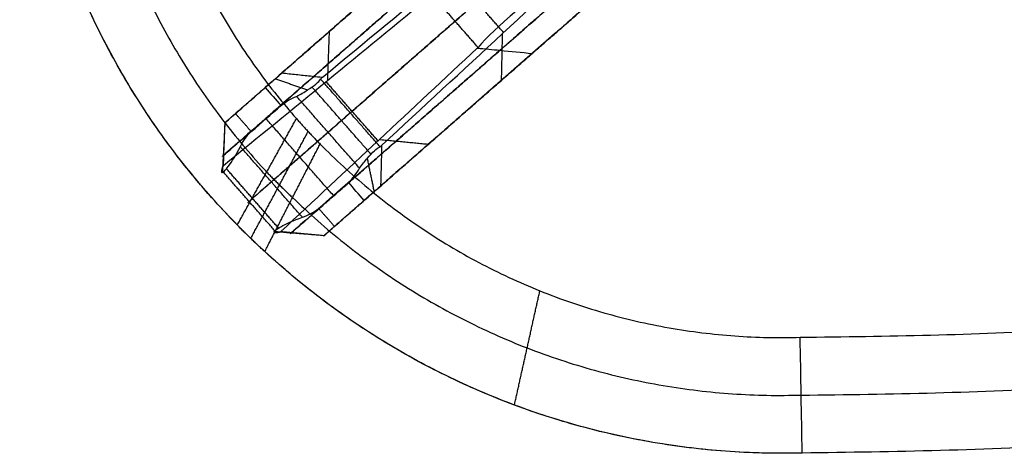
# Model space of a CAD drawing. Header units: millimetres. Extents: x 581 to 1437, y -333 to 1981.
# Tile 28 of 42: x 637 to 866, y 1386 to 1487. Entities that reach past the tile are written whole.
import ezdxf

# ---------------------------------------------------------------- set-up
doc = ezdxf.new("R2010")
doc.units = ezdxf.units.MM
doc.layers.add('Legs', color=7, linetype='Continuous', true_color=0x3fbf7f)
doc.layers.add('Tabletop', color=7, linetype='Continuous', true_color=0xcc9900)

msp = doc.modelspace()

# ---------------------------------------------------------------- linework, layer by layer
at = {"layer": 'Legs'}
for p, q in [((761.57, 1483.91, -1516.22), (740.24, 1465.23, -1516.22)), ((753, 1476.4, -1468.64), (753, 1476.4, -1541.99))]:
    msp.add_line(p, q, dxfattribs=at)
at = {"layer": 'Legs', "extrusion": (-0.658937, 0.752198, 0)}
for centre, radius, start, end in [((-1665.68, -1500.17, 619.87), 135.18, 20.0141, 44.9643), ((-1491.74, -1635.52, 643.87), 11.11, 201.9918, 269.6832), ((-1482.57, -1637.76, 643.87), 8.87, 269.9953, 18.5503), ((-1491.74, -1635.52, 619.87), 11.11, 201.9918, 269.6832), ((-1482.57, -1637.76, 619.87), 8.87, 269.9953, 18.5503)]:
    msp.add_arc(centre, radius, start, end, dxfattribs=at)
at = {"layer": 'Legs', "extrusion": (-0.658937, 0.752198, -8.67362e-19)}
for centre in [(-1491.74, -1635.52, 649.37), (-1491.74, -1635.52, 614.37)]:
    msp.add_arc(centre, 5.61, 201.3047, 269.5879, dxfattribs=at)
at = {"layer": 'Legs'}
for points, degree in [([(754.26, 1524.04, -1468.9), (726.19, 1499.45, -1553.23), (698.12, 1474.86, -1637.55)], 2), ([(761.71, 1523.25, -1471.02), (733.63, 1498.66, -1555.35), (705.56, 1474.06, -1639.68)], 2), ([(707.56, 1473.85, -1640.25), (727.24, 1490.14, -1584.3), (746.91, 1506.44, -1528.35), (766.59, 1522.73, -1472.4)], 3), ([(714.04, 1465.54, -1641.55), (743.54, 1491.38, -1555.64), (773.04, 1517.22, -1469.72)], 2), ([(721.43, 1458.02, -1640.25), (740.17, 1475.38, -1584.3), (758.91, 1492.74, -1528.35), (777.65, 1510.1, -1472.4)], 3), ([(684.88, 1463.26, -1636.71), (709.13, 1484.5, -1546.24), (733.38, 1505.75, -1455.77)], 2), ([(777.52, 1505.2, -1471.02), (749.45, 1480.6, -1555.35), (721.38, 1456.01, -1639.68)], 2), ([(767.22, 1501.03, -1403.35), (755.84, 1492.35, -1416.63), (747.78, 1485.39, -1433.35), (743.81, 1480.83, -1451.91)], 3), ([(684.59, 1455.69, -1634.93), (708.85, 1476.95, -1544.42), (733.11, 1498.2, -1453.91)], 2), ([(749.77, 1484.28, -1555.64), (743.54, 1491.38, -1555.64), (737.32, 1498.49, -1555.64)], 2), ([(777.33, 1497.71, -1468.9), (749.26, 1473.12, -1553.23), (721.18, 1448.53, -1637.55)], 2), ([(732.93, 1492.89, -1452.6), (716.78, 1479.65, -1513.18), (700.64, 1466.41, -1573.76), (684.5, 1453.16, -1634.34)], 3), ([(743.81, 1480.83, -1451.91), (738.46, 1486.93, -1451.91), (733.11, 1493.04, -1451.91)], 2), ([(738.46, 1486.93, -1451.91), (714.46, 1465.91, -1544.54), (690.46, 1444.88, -1637.16)], 2), ([(709.12, 1484.49, -1546.29), (708.91, 1478.76, -1544.89), (708.71, 1473.02, -1543.48)], 2), ([(749.29, 1473.15, -1553.12), (749.41, 1478.6, -1554.74), (749.52, 1484.05, -1556.37)], 2), ([(743.64, 1480.66, -1452.6), (728.39, 1466.4, -1513.18), (713.14, 1452.14, -1573.76), (697.89, 1437.88, -1634.34)], 3), ([(700.41, 1437.64, -1634.93), (724.67, 1458.89, -1544.42), (748.93, 1480.15, -1453.91)], 2), ([(743.81, 1480.83, -1451.91), (743.75, 1480.77, -1452.14), (743.7, 1480.71, -1452.37), (743.64, 1480.66, -1452.6)], 3), ([(707.95, 1436.93, -1636.71), (732.19, 1458.18, -1546.24), (756.44, 1479.42, -1455.77)], 2), ([(696.58, 1473.51, -1640.14), (700.34, 1472.19, -1643), (704.1, 1470.88, -1645.85)], 2), ([(707.12, 1473.44, -1641.55), (707.25, 1473.6, -1641.12), (707.4, 1473.74, -1640.68), (707.56, 1473.85, -1640.25)], 3), ([(720.97, 1457.64, -1641.55), (714.04, 1465.54, -1641.55), (707.12, 1473.44, -1641.55)], 2), ([(720.49, 1459.02, -1544.54), (714.46, 1465.91, -1544.54), (708.43, 1472.79, -1544.54)], 2), ([(694.22, 1471.44, -1641.12), (690.76, 1468.41, -1641.12), (687.29, 1465.37, -1641.13)], 2), ([(694.22, 1471.44, -1641.12), (695.46, 1470.04, -1642.99), (696.69, 1468.64, -1644.86), (697.93, 1467.24, -1646.72)], 3), ([(718.86, 1455.91, -1645.08), (711.99, 1463.74, -1645.08), (705.13, 1471.58, -1645.08)], 2), ([(697.93, 1467.24, -1646.72), (699, 1468.18, -1646.73), (700.21, 1468.86, -1646.73), (701.53, 1469.39, -1646.73)], 3), ([(716.22, 1452.63, -1646.73), (708.88, 1461.01, -1646.73), (701.53, 1469.39, -1646.73)], 2), ([(697.86, 1467.32, -1646.62), (694.39, 1464.28, -1646.62), (690.92, 1461.24, -1646.63)], 2), ([(690.98, 1461.16, -1646.72), (693.3, 1463.19, -1646.72), (695.61, 1465.22, -1646.72), (697.93, 1467.24, -1646.72)], 3), ([(690.98, 1461.16, -1646.72), (689.14, 1463.27, -1643.92), (687.29, 1465.37, -1641.13)], 2), ([(710.11, 1446.27, -1646.72), (702.27, 1455.22, -1646.72), (694.43, 1464.18, -1646.72)], 2), ([(684.83, 1463.22, -1638.55), (684.53, 1457.42, -1639.54), (684.23, 1451.63, -1640.53)], 2), ([(688.43, 1457.68, -1646.72), (689.07, 1459, -1646.72), (689.87, 1460.19, -1646.72), (690.98, 1461.16, -1646.72)], 3), ([(695.66, 1449.44, -1646.72), (702.27, 1455.22, -1646.72), (708.88, 1461.01, -1646.73)], 2), ([(732.18, 1458.17, -1546.29), (726.47, 1458.72, -1544.89), (720.76, 1459.27, -1543.48)], 2), ([(702.88, 1441.19, -1646.72), (695.66, 1449.44, -1646.72), (688.43, 1457.68, -1646.72)], 2), ([(720.97, 1457.64, -1641.55), (721.14, 1457.75, -1641.12), (721.29, 1457.87, -1640.68), (721.43, 1458.02, -1640.25)], 3), ([(719.64, 1447.18, -1640.14), (718.83, 1451.08, -1643), (718.03, 1454.98, -1645.85)], 2), ([(696.87, 1437.56, -1637.16), (690.46, 1444.88, -1637.16), (684.05, 1452.2, -1637.16)], 2), ([(697.33, 1438.66, -1643.67), (691.26, 1445.58, -1643.67), (685.2, 1452.51, -1643.67)], 2), ([(713.61, 1449.34, -1646.72), (714.68, 1450.29, -1646.73), (715.52, 1451.39, -1646.73), (716.22, 1452.63, -1646.73)], 3), ([(706.67, 1443.26, -1646.72), (708.98, 1445.29, -1646.72), (711.29, 1447.31, -1646.72), (713.61, 1449.34, -1646.72)], 3), ([(713.68, 1449.27, -1646.62), (710.2, 1446.22, -1646.62), (706.73, 1443.18, -1646.63)], 2), ([(717.28, 1445.11, -1641.12), (716.06, 1446.52, -1642.99), (714.83, 1447.93, -1644.86), (713.61, 1449.34, -1646.72)], 3), ([(702.88, 1441.19, -1646.72), (704.27, 1441.65, -1646.72), (705.56, 1442.29, -1646.72), (706.67, 1443.26, -1646.72)], 3), ([(706.67, 1443.26, -1646.72), (708.51, 1441.15, -1643.92), (710.36, 1439.05, -1641.13)], 2), ([(717.28, 1445.11, -1641.12), (713.82, 1442.08, -1641.12), (710.36, 1439.05, -1641.13)], 2), ([(707.89, 1436.89, -1638.55), (702.11, 1437.35, -1639.54), (696.33, 1437.82, -1640.53)], 2), ([(697.89, 1437.88, -1634.34), (697.63, 1437.67, -1635.3), (697.29, 1437.57, -1636.23), (696.87, 1437.56, -1637.16)], 3)]:
    msp.add_open_spline(points, degree=degree, dxfattribs=at)
for points, weights in [([(761.72, 1507.31, -1403.35), (745.33, 1492.95, -1423.61), (738.46, 1486.93, -1451.91)], [1, 0.96773069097, 1]), ([(756.44, 1479.42, -1455.77), (763.85, 1485.9, -1428.77), (779.13, 1499.3, -1408.46)], [1, 0.976313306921, 1]), ([(708.88, 1461.01, -1646.73), (712.61, 1464.29, -1646.17), (714.04, 1465.54, -1641.55)], [1, 0.860514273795, 1])]:
    msp.add_rational_spline(points, weights, degree=2, dxfattribs=at)
for points, knots in [([(743.64, 1480.66, -1452.6), (745.4, 1480.49, -1453.03), (747.17, 1480.32, -1453.47), (751.43, 1479.9, -1454.53), (753.94, 1479.66, -1455.15), (756.44, 1479.42, -1455.77)], [-13.249606, -13.249606, -13.249606, -13.249606, -7.778152, -7.778152, 0, 0, 0, 0]), ([(698.12, 1474.86, -1637.55), (698.67, 1474.8, -1637.71), (699.78, 1474.68, -1638.02), (701.43, 1474.51, -1638.49), (703.08, 1474.33, -1638.97), (704.74, 1474.15, -1639.44), (706.23, 1473.99, -1639.87), (707.17, 1473.89, -1640.14), (707.56, 1473.85, -1640.25)], [0, 0, 0, 0, 1.728708, 3.457387, 5.186045, 6.914687, 8.643317, 9.866637, 9.866637, 9.866637, 9.866637]), ([(701.53, 1469.39, -1646.73), (702.45, 1469.87, -1646.61), (703.32, 1470.37, -1646.32), (704.1, 1470.88, -1645.85), (705.62, 1471.86, -1644.94), (706.69, 1472.77, -1643.41), (707.12, 1473.44, -1641.55)], [0, 0, 0, 0, 3.125562, 3.125562, 3.125562, 9.251225, 9.251225, 9.251225, 9.251225]), ([(684.5, 1453.16, -1634.34), (684.5, 1453.17, -1634.34), (684.52, 1453.73, -1634.47), (684.56, 1454.85, -1634.74), (684.62, 1456.54, -1635.13), (684.69, 1458.22, -1635.53), (684.75, 1459.9, -1635.93), (684.82, 1461.58, -1636.32), (684.86, 1462.7, -1636.58), (684.88, 1463.26, -1636.71)], [-10.380701, -10.380701, -10.380701, -10.380701, -10.371305, -8.642768, -6.914227, -5.185682, -3.457132, -1.728573, 0, 0, 0, 0]), ([(684.05, 1452.2, -1637.16), (683.98, 1451.77, -1638.23), (684.03, 1451.58, -1639.38), (684.43, 1451.68, -1641.66), (684.76, 1451.98, -1642.74), (685.2, 1452.51, -1643.67), (685.32, 1452.65, -1643.93), (685.44, 1452.81, -1644.17), (685.58, 1452.99, -1644.4), (686.45, 1454.14, -1645.9), (687.51, 1455.83, -1646.69), (688.43, 1457.68, -1646.72)], [0, 0, 0, 0, 3.479001, 3.479001, 6.960614, 6.960614, 6.960614, 7.915433, 7.915433, 7.915433, 14.216998, 14.216998, 14.216998, 14.216998]), ([(716.22, 1452.63, -1646.73), (716.81, 1453.48, -1646.61), (717.42, 1454.28, -1646.32), (718.03, 1454.98, -1645.85), (719.2, 1456.35, -1644.94), (720.25, 1457.3, -1643.41), (720.97, 1457.64, -1641.55)], [0, 0, 0, 0, 3.125562, 3.125562, 3.125562, 9.251225, 9.251225, 9.251225, 9.251225]), ([(721.18, 1448.53, -1637.55), (721.2, 1449.08, -1637.71), (721.23, 1450.19, -1638.02), (721.27, 1451.86, -1638.49), (721.31, 1453.52, -1638.97), (721.36, 1455.18, -1639.44), (721.39, 1456.68, -1639.87), (721.42, 1457.63, -1640.14), (721.43, 1458.02, -1640.25)], [0, 0, 0, 0, 1.728708, 3.457387, 5.186045, 6.914687, 8.643317, 9.866637, 9.866637, 9.866637, 9.866637]), ([(684.5, 1453.16, -1634.34), (684.38, 1453.06, -1634.78), (684.29, 1452.94, -1635.22), (684.14, 1452.62, -1636.17), (684.08, 1452.42, -1636.67), (684.05, 1452.2, -1637.16)], [0.220765, 0.220765, 0.220765, 0.220765, 1.625819, 1.625819, 3.249331, 3.249331, 3.249331, 3.249331]), ([(696.87, 1437.56, -1637.16), (696.44, 1437.55, -1638.23), (696.25, 1437.63, -1639.38), (696.4, 1438.01, -1641.66), (696.75, 1438.3, -1642.74), (697.33, 1438.66, -1643.67), (697.48, 1438.76, -1643.93), (697.66, 1438.86, -1644.17), (697.85, 1438.97, -1644.4), (699.11, 1439.69, -1645.9), (700.93, 1440.52, -1646.69), (702.88, 1441.19, -1646.72)], [0, 0, 0, 0, 3.479001, 3.479001, 6.960614, 6.960614, 6.960614, 7.915433, 7.915433, 7.915433, 14.216998, 14.216998, 14.216998, 14.216998]), ([(697.89, 1437.88, -1634.34), (697.89, 1437.88, -1634.34), (698.45, 1437.83, -1634.47), (699.57, 1437.72, -1634.74), (701.24, 1437.56, -1635.13), (702.92, 1437.41, -1635.53), (704.59, 1437.25, -1635.93), (706.27, 1437.09, -1636.32), (707.39, 1436.99, -1636.58), (707.95, 1436.93, -1636.71)], [-10.380701, -10.380701, -10.380701, -10.380701, -10.371305, -8.642768, -6.914227, -5.185682, -3.457132, -1.728573, 0, 0, 0, 0])]:
    msp.add_open_spline(points, degree=3, knots=knots, dxfattribs=at)
for points, weights, knots in [([(687.29, 1465.37, -1641.13), (686, 1464.24, -1641.13), (685.24, 1463.58, -1639.74), (684.48, 1462.91, -1638.35), (684.88, 1463.26, -1636.71)], [1, 0.890962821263, 1, 0.890962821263, 1], [0, 0, 0, 13.538513, 13.538513, 27.077025, 27.077025, 27.077025]), ([(690.46, 1444.88, -1637.16), (689.64, 1444.16, -1640.68), (691.26, 1445.58, -1643.67), (692.89, 1447.01, -1646.66), (695.66, 1449.44, -1646.72)], [1, 0.894484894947, 1, 0.894484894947, 1], [354.498289, 354.498289, 354.498289, 361.336813, 361.336813, 368.175337, 368.175337, 368.175337]), ([(710.36, 1439.05, -1641.13), (709.06, 1437.91, -1641.13), (708.31, 1437.25, -1639.74), (707.55, 1436.58, -1638.35), (707.95, 1436.93, -1636.71)], [1, 0.890962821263, 1, 0.890962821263, 1], [0, 0, 0, 13.538513, 13.538513, 27.077025, 27.077025, 27.077025])]:
    msp.add_rational_spline(points, weights, degree=2, knots=knots, dxfattribs=at)
at = {"layer": 'Tabletop'}
for points in [[(819.33, 1386.18, -1356.78), (741.91, 1384.06, -1356.78), (687.71, 1439.39, -1356.78), (633.51, 1494.72, -1356.78), (637.23, 1572.08, -1356.78)], [(819.33, 1386.18, -1360.78), (741.91, 1384.06, -1360.78), (687.71, 1439.39, -1360.78), (633.51, 1494.72, -1360.78), (637.23, 1572.08, -1360.78)]]:
    msp.add_rational_spline(points, [1, 0.916499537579, 1, 0.916499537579, 1], degree=2, knots=[-585.08541, -585.08541, -585.08541, -439.031113, -439.031113, -292.976817, -292.976817, -292.976817], dxfattribs=at)
for points, weights, degree in [([(664.21, 1571.01, -1375.78), (661.19, 1510.04, -1375.78), (701.5, 1464.2, -1375.78)], [1, 0.921767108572, 0.989548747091], 2), ([(650.87, 1562.65, -1370.33), (650.98, 1498.61, -1370.27), (694.57, 1451.73, -1370.25)], [0.990852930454, 0.924361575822, 0.994774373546], 2), ([(687.71, 1439.39, -1364.78), (640.83, 1487.24, -1364.78), (637.28, 1554.14, -1364.78)], [1, 0.926956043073, 0.981705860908], 2), ([(818.86, 1413.18, -1375.78), (1065.63, 1414.72, -1375.78), (1296.61, 1501.56, -1375.78)], [1, 0.983809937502, 0.998729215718], 2), ([(819.09, 1399.68, -1370.28), (1073.46, 1401.3, -1370.28), (1310.9, 1492.58, -1370.28)], [1, 0.983482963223, 0.999364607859], 2), ([(1325.18, 1483.61, -1364.78), (1081.31, 1387.88, -1364.78), (819.33, 1386.18, -1364.78)], [1, 0.983155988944, 1], 2), ([(1325.18, 1483.61, -1356.78), (1081.31, 1387.88, -1356.78), (819.33, 1386.18, -1356.78)], [1, 0.983155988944, 1], 2), ([(1325.18, 1483.61, -1360.78), (1081.31, 1387.88, -1360.78), (819.33, 1386.18, -1360.78)], [1, 0.983155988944, 1], 2), ([(687.71, 1439.39, -1364.78), (692.27, 1447.6, -1368.42), (696.87, 1455.87, -1372.09), (701.5, 1464.2, -1375.78)], [1, 0.99651624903, 0.993032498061, 0.989548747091], 3), ([(701.5, 1464.2, -1375.78), (704.18, 1461.16, -1375.78), (707.01, 1458.27, -1375.78)], [0.989548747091, 0.994400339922, 1], 2), ([(690.87, 1436.25, -1364.78), (695.32, 1444.56, -1368.45), (699.77, 1452.87, -1372.11), (704.23, 1461.19, -1375.78)], [0.994935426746, 0.994819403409, 0.994703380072, 0.994587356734], 3), ([(694.12, 1433.17, -1364.78), (698.44, 1441.59, -1368.47), (702.74, 1449.96, -1372.14), (707.01, 1458.27, -1375.78)], [0.99019821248, 0.993465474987, 0.996732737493, 1], 3), ([(707.01, 1458.27, -1375.78), (753.07, 1411.26, -1375.78), (818.86, 1413.18, -1375.78)], [1, 0.916167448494, 1], 2), ([(694.57, 1451.73, -1370.25), (697.51, 1448.68, -1370.28), (700.6, 1445.78, -1370.31)], [0.994774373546, 0.994586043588, 0.99509910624], 2), ([(700.6, 1445.78, -1370.31), (750.11, 1397.69, -1370.27), (819.09, 1399.68, -1370.28)], [0.99509910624, 0.91894761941, 1], 2), ([(694.12, 1433.17, -1364.78), (690.84, 1436.2, -1364.78), (687.71, 1439.39, -1364.78)], [0.99019821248, 0.994771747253, 1], 2), ([(819.33, 1386.18, -1364.78), (747.16, 1384.21, -1364.78), (694.12, 1433.17, -1364.78)], [1, 0.921727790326, 0.99019821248], 2), ([(752.29, 1397.37, -1364.78), (754.26, 1406.25, -1368.45), (756.24, 1415.14, -1372.11), (758.22, 1424.03, -1375.78)], [0.958413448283, 0.958303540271, 0.958193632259, 0.958083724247], 3)]:
    msp.add_rational_spline(points, weights, degree=degree, dxfattribs=at)
for points, degree in [([(687.71, 1439.39, -1364.78), (687.71, 1439.39, -1360.78), (687.71, 1439.39, -1356.78)], 2), ([(819.33, 1386.18, -1364.78), (819.17, 1395.18, -1368.45), (819.01, 1404.18, -1372.12), (818.86, 1413.18, -1375.78)], 3), ([(819.33, 1386.18, -1364.78), (819.33, 1386.18, -1360.78), (819.33, 1386.18, -1356.78)], 2)]:
    msp.add_open_spline(points, degree=degree, dxfattribs=at)

doc.saveas('drawing.dxf')
